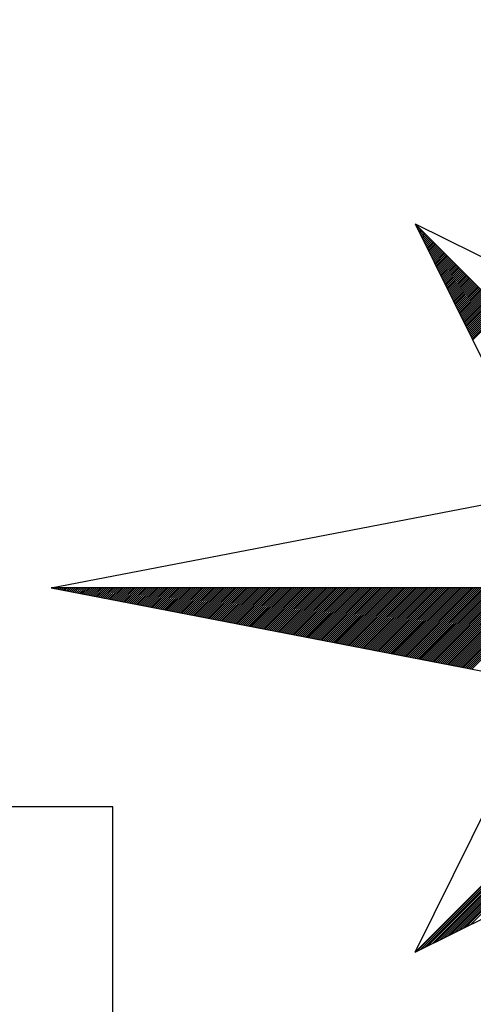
# Model space of a CAD drawing. Header units: metres. Extents: x 183400 to 184400, y 422200 to 427800.
# Tile 163 of 221: x 183958 to 183968, y 426558 to 426578. Entities that reach past the tile are written whole.
import ezdxf

# ---------------------------------------------------------------- set-up
doc = ezdxf.new("R2010")
doc.units = ezdxf.units.M
for name, color, linetype in [('N_MK2', 7, 'Continuous'), ('방위표', 7, 'Continuous'), ('일람표', 7, 'Continuous')]:
    doc.layers.add(name, color=color, linetype=linetype)

# ---------------------------------------------------------------- blocks, each defined once
blk = doc.blocks.new('N_MK2')
at = {"layer": '방위표', "color": 7, "linetype": 'Continuous'}
blk.add_lwpolyline([(-106.029, 0), (-33.696, -13.958), (0, 0), (-53.049, -53.048), (-13.958, -33.696), (0, 0), (0, -106.029), (13.958, -33.696), (0, 0), (53.048, -53.049), (33.696, -13.958), (0, 0), (106.028, 0), (33.696, 13.958), (0, 0), (53.049, 53.049), (13.958, 33.696), (0, 0), (0, 133.028), (-13.958, 33.696), (0, 0), (-53.049, 53.049), (-33.696, 13.958), (0, 0)], close=True, dxfattribs=at)
for points in [[(-53.049, 53.049), (-13.958, 33.696)], [(-53.001, 52.952), (-52.977, 52.977)], [(-52.907, 52.763), (-52.835, 52.835)], [(-52.814, 52.574), (-52.694, 52.694)], [(-52.72, 52.385), (-52.552, 52.552)], [(-52.626, 52.196), (-52.411, 52.411)], [(-52.533, 52.006), (-52.27, 52.27)], [(-52.439, 51.817), (-52.128, 52.128)], [(-52.345, 51.628), (-51.987, 51.987)], [(-52.252, 51.439), (-51.845, 51.845)], [(-52.158, 51.25), (-51.704, 51.704)], [(-52.064, 51.06), (-51.562, 51.562)], [(-51.971, 50.871), (-51.421, 51.421)], [(-51.877, 50.682), (-51.28, 51.28)], [(-51.784, 50.493), (-51.138, 51.138)], [(-51.69, 50.304), (-50.997, 50.997)], [(-51.596, 50.114), (-50.855, 50.855)], [(-51.503, 49.925), (-50.714, 50.714)], [(-51.409, 49.736), (-50.572, 50.572)], [(-51.315, 49.547), (-50.431, 50.431)], [(-51.222, 49.358), (-50.29, 50.29)], [(-51.128, 49.169), (-50.148, 50.148)], [(-51.034, 48.979), (-50.007, 50.007)], [(-50.941, 48.79), (-49.865, 49.865)], [(-50.847, 48.601), (-49.724, 49.724)], [(-50.753, 48.412), (-49.583, 49.583)], [(-50.66, 48.223), (-49.441, 49.441)], [(-50.566, 48.033), (-49.3, 49.3)], [(-50.472, 47.844), (-49.158, 49.158)], [(-50.379, 47.655), (-49.017, 49.017)], [(-50.285, 47.466), (-48.875, 48.875)], [(-50.191, 47.277), (-48.734, 48.734)], [(-50.098, 47.088), (-48.593, 48.593)], [(-50.004, 46.898), (-48.451, 48.451)], [(-49.91, 46.709), (-48.31, 48.31)], [(-49.817, 46.52), (-48.168, 48.168)], [(-49.723, 46.331), (-48.027, 48.027)], [(-49.629, 46.142), (-47.885, 47.885)], [(-49.536, 45.952), (-47.744, 47.744)], [(-49.442, 45.763), (-47.603, 47.603)], [(-49.348, 45.574), (-47.461, 47.461)], [(-49.255, 45.385), (-47.32, 47.32)], [(-49.161, 45.196), (-47.178, 47.178)], [(-49.067, 45.007), (-47.037, 47.037)], [(-48.974, 44.817), (-46.896, 46.896)], [(-48.88, 44.628), (-46.754, 46.754)], [(-48.786, 44.439), (-46.613, 46.613)], [(-48.693, 44.25), (-46.471, 46.471)], [(-48.599, 44.061), (-46.33, 46.33)], [(-48.505, 43.871), (-46.188, 46.188)], [(-48.412, 43.682), (-46.047, 46.047)], [(-48.318, 43.493), (-45.906, 45.906)], [(-48.224, 43.304), (-45.764, 45.764)], [(-48.131, 43.115), (-45.623, 45.623)], [(-48.037, 42.926), (-45.481, 45.481)], [(-47.943, 42.736), (-45.34, 45.34)], [(-47.85, 42.547), (-45.198, 45.198)], [(-47.756, 42.358), (-45.057, 45.057)], [(-47.662, 42.169), (-44.916, 44.916)], [(-47.569, 41.98), (-44.774, 44.774)], [(-47.475, 41.79), (-44.633, 44.633)], [(-47.381, 41.601), (-44.491, 44.491)], [(-47.288, 41.412), (-44.35, 44.35)], [(-47.194, 41.223), (-44.209, 44.209)], [(-47.101, 41.034), (-44.067, 44.067)], [(-47.007, 40.845), (-43.926, 43.926)], [(-46.913, 40.655), (-43.784, 43.784)], [(-46.82, 40.466), (-43.643, 43.643)], [(-46.726, 40.277), (-43.501, 43.501)], [(-46.632, 40.088), (-43.36, 43.36)], [(-46.539, 39.899), (-43.219, 43.219)], [(-46.445, 39.709), (-43.077, 43.077)], [(-46.351, 39.52), (-42.936, 42.936)], [(-46.258, 39.331), (-42.794, 42.794)], [(-46.164, 39.142), (-42.653, 42.653)], [(-46.07, 38.953), (-42.511, 42.511)], [(-45.977, 38.763), (-42.37, 42.37)], [(-45.883, 38.574), (-42.229, 42.229)], [(-45.789, 38.385), (-42.087, 42.087)], [(-45.696, 38.196), (-41.946, 41.946)], [(-45.602, 38.007), (-41.804, 41.804)], [(-45.508, 37.818), (-41.663, 41.663)], [(-45.415, 37.628), (-41.522, 41.522)], [(-45.321, 37.439), (-41.38, 41.38)], [(-45.227, 37.25), (-41.239, 41.239)], [(-45.134, 37.061), (-41.097, 41.097)], [(-45.04, 36.872), (-40.956, 40.956)], [(-44.946, 36.682), (-40.814, 40.814)], [(-44.853, 36.493), (-40.673, 40.673)], [(-44.759, 36.304), (-40.532, 40.532)], [(-44.665, 36.115), (-40.39, 40.39)], [(-106.029, 0), (-33.696, 13.958)], [(-105.966, -0.012), (-105.953, 0)], [(-105.728, -0.058), (-105.67, 0)], [(-105.491, -0.104), (-105.388, 0)], [(-105.254, -0.149), (-105.105, 0)], [(-105.017, -0.195), (-104.822, 0)], [(-104.78, -0.241), (-104.539, 0)], [(-104.543, -0.287), (-104.256, 0)], [(-104.306, -0.332), (-103.973, 0)], [(-104.069, -0.378), (-103.691, 0)], [(-103.832, -0.424), (-103.408, 0)], [(-103.595, -0.47), (-103.125, 0)], [(-103.358, -0.516), (-102.842, 0)], [(-103.12, -0.561), (-102.559, 0)], [(-102.883, -0.607), (-102.276, 0)], [(-102.646, -0.653), (-101.994, 0)], [(-102.409, -0.699), (-101.711, 0)], [(-102.172, -0.744), (-101.428, 0)], [(-101.935, -0.79), (-101.145, 0)], [(-101.698, -0.836), (-100.862, 0)], [(-101.461, -0.882), (-100.579, 0)], [(-101.224, -0.927), (-100.296, 0)], [(-100.987, -0.973), (-100.014, 0)], [(-100.75, -1.019), (-99.731, 0)], [(-100.512, -1.065), (-99.448, 0)], [(-100.275, -1.11), (-99.165, 0)], [(-100.038, -1.156), (-98.882, 0)], [(-99.801, -1.202), (-98.599, 0)], [(-99.564, -1.248), (-98.317, 0)], [(-99.327, -1.293), (-98.034, 0)], [(-99.09, -1.339), (-97.751, 0)], [(-98.853, -1.385), (-97.468, 0)], [(-98.616, -1.431), (-97.185, 0)], [(-98.379, -1.476), (-96.902, 0)], [(-98.142, -1.522), (-96.619, 0)], [(-97.904, -1.568), (-96.337, 0)], [(-97.667, -1.614), (-96.054, 0)], [(-97.43, -1.659), (-95.771, 0)], [(-97.193, -1.705), (-95.488, 0)], [(-96.956, -1.751), (-95.205, 0)], [(-96.719, -1.797), (-94.922, 0)], [(-96.482, -1.842), (-94.64, 0)], [(-96.245, -1.888), (-94.357, 0)], [(-96.008, -1.934), (-94.074, 0)], [(-95.771, -1.98), (-93.791, 0)], [(-95.534, -2.025), (-93.508, 0)], [(-95.296, -2.071), (-93.225, 0)], [(-95.059, -2.117), (-92.943, 0)], [(-94.822, -2.163), (-92.66, 0)], [(-94.585, -2.208), (-92.377, 0)], [(-94.348, -2.254), (-92.094, 0)], [(-94.111, -2.3), (-91.811, 0)], [(-93.874, -2.346), (-91.528, 0)], [(-93.637, -2.391), (-91.245, 0)], [(-93.4, -2.437), (-90.963, 0)], [(-93.163, -2.483), (-90.68, 0)], [(-92.926, -2.529), (-90.397, 0)], [(-92.688, -2.574), (-90.114, 0)], [(-92.451, -2.62), (-89.831, 0)], [(-92.214, -2.666), (-89.548, 0)], [(-91.977, -2.712), (-89.266, 0)], [(-91.74, -2.757), (-88.983, 0)], [(-91.503, -2.803), (-88.7, 0)], [(-91.266, -2.849), (-88.417, 0)], [(-91.029, -2.895), (-88.134, 0)], [(-90.792, -2.94), (-87.851, 0)], [(-90.555, -2.986), (-87.569, 0)], [(-90.317, -3.032), (-87.286, 0)], [(-90.08, -3.078), (-87.003, 0)], [(-89.843, -3.123), (-86.72, 0)], [(-89.606, -3.169), (-86.437, 0)], [(-89.369, -3.215), (-86.154, 0)], [(-89.132, -3.261), (-85.871, 0)], [(-88.895, -3.306), (-85.589, 0)], [(-88.658, -3.352), (-85.306, 0)], [(-88.421, -3.398), (-85.023, 0)], [(-88.184, -3.444), (-84.74, 0)], [(-87.947, -3.489), (-84.457, 0)], [(-87.709, -3.535), (-84.174, 0)], [(-87.472, -3.581), (-83.892, 0)], [(-87.235, -3.627), (-83.609, 0)], [(-86.998, -3.672), (-83.326, 0)], [(-86.761, -3.718), (-83.043, 0)], [(-86.524, -3.764), (-82.76, 0)], [(-86.287, -3.81), (-82.477, 0)], [(-86.05, -3.855), (-82.194, 0)], [(-85.813, -3.901), (-81.912, 0)], [(-85.576, -3.947), (-81.629, 0)], [(-85.339, -3.993), (-81.346, 0)], [(-85.101, -4.038), (-81.063, 0)], [(-84.864, -4.084), (-80.78, 0)], [(-84.627, -4.13), (-80.497, 0)], [(-84.39, -4.176), (-80.215, 0)], [(-84.153, -4.221), (-79.932, 0)], [(-83.916, -4.267), (-79.649, 0)], [(-83.679, -4.313), (-79.366, 0)], [(-83.442, -4.359), (-79.083, 0)], [(-83.205, -4.404), (-78.8, 0)], [(-82.968, -4.45), (-78.518, 0)], [(-82.731, -4.496), (-78.235, 0)], [(-82.493, -4.542), (-77.952, 0)], [(-82.256, -4.587), (-77.669, 0)], [(-82.019, -4.633), (-77.386, 0)], [(-81.782, -4.679), (-77.103, 0)], [(-81.545, -4.725), (-76.82, 0)], [(-81.308, -4.77), (-76.538, 0)], [(-81.071, -4.816), (-76.255, 0)], [(-80.834, -4.862), (-75.972, 0)], [(-80.597, -4.908), (-75.689, 0)], [(-80.36, -4.953), (-75.406, 0)], [(-80.123, -4.999), (-75.123, 0)], [(-79.885, -5.045), (-74.841, 0)], [(-79.648, -5.091), (-74.558, 0)], [(-79.411, -5.136), (-74.275, 0)], [(-79.174, -5.182), (-73.992, 0)], [(-78.937, -5.228), (-73.709, 0)], [(-78.7, -5.274), (-73.426, 0)], [(-78.463, -5.319), (-73.143, 0)], [(-78.226, -5.365), (-72.861, 0)], [(-77.989, -5.411), (-72.578, 0)], [(-77.752, -5.457), (-72.295, 0)], [(-77.515, -5.502), (-72.012, 0)], [(-77.277, -5.548), (-71.729, 0)], [(-77.04, -5.594), (-71.446, 0)], [(-76.803, -5.64), (-71.164, 0)], [(-76.566, -5.685), (-70.881, 0)], [(-76.329, -5.731), (-70.598, 0)], [(-76.092, -5.777), (-70.315, 0)], [(-75.855, -5.823), (-70.032, 0)], [(-75.618, -5.868), (-69.749, 0)], [(-75.381, -5.914), (-69.467, 0)], [(-75.144, -5.96), (-69.184, 0)], [(-74.907, -6.006), (-68.901, 0)], [(-74.669, -6.051), (-68.618, 0)], [(-74.432, -6.097), (-68.335, 0)], [(-74.195, -6.143), (-68.052, 0)], [(-73.958, -6.189), (-67.769, 0)], [(-73.721, -6.234), (-67.487, 0)], [(-73.484, -6.28), (-67.204, 0)], [(-73.247, -6.326), (-66.921, 0)], [(-73.01, -6.372), (-66.638, 0)], [(-72.773, -6.417), (-66.355, 0)], [(-72.536, -6.463), (-66.072, 0)], [(-72.298, -6.509), (-65.79, 0)], [(-72.061, -6.555), (-65.507, 0)], [(-71.824, -6.6), (-65.224, 0)], [(-71.587, -6.646), (-64.941, 0)], [(-71.35, -6.692), (-64.658, 0)], [(-71.113, -6.738), (-64.375, 0)], [(-70.876, -6.783), (-64.093, 0)], [(-70.639, -6.829), (-63.81, 0)], [(-70.402, -6.875), (-63.527, 0)], [(-70.165, -6.921), (-63.244, 0)], [(-69.928, -6.966), (-62.961, 0)], [(-69.69, -7.012), (-62.678, 0)], [(-69.453, -7.058), (-62.395, 0)], [(-69.216, -7.104), (-62.113, 0)], [(-68.979, -7.149), (-61.83, 0)], [(-68.742, -7.195), (-61.547, 0)], [(-68.505, -7.241), (-61.264, 0)], [(-68.268, -7.287), (-60.981, 0)], [(-68.031, -7.332), (-60.698, 0)], [(-67.794, -7.378), (-60.416, 0)], [(-67.557, -7.424), (-60.133, 0)], [(-67.32, -7.47), (-59.85, 0)], [(-67.082, -7.515), (-59.567, 0)], [(-66.845, -7.561), (-59.284, 0)], [(-66.608, -7.607), (-59.001, 0)], [(-66.371, -7.653), (-58.718, 0)], [(-66.134, -7.698), (-58.436, 0)], [(-65.897, -7.744), (-58.153, 0)], [(-65.66, -7.79), (-57.87, 0)], [(-65.423, -7.836), (-57.587, 0)], [(-65.186, -7.881), (-57.304, 0)], [(-64.949, -7.927), (-57.021, 0)], [(-64.712, -7.973), (-56.739, 0)], [(-64.474, -8.019), (-56.456, 0)], [(-64.237, -8.064), (-56.173, 0)], [(-64, -8.11), (-55.89, 0)], [(-63.763, -8.156), (-55.607, 0)], [(-63.526, -8.202), (-55.324, 0)], [(-63.289, -8.247), (-55.042, 0)], [(-63.052, -8.293), (-54.759, 0)], [(-62.815, -8.339), (-54.476, 0)], [(-62.578, -8.385), (-54.193, 0)], [(-62.341, -8.43), (-53.91, 0)], [(-62.104, -8.476), (-53.627, 0)], [(-61.866, -8.522), (-53.344, 0)], [(-61.629, -8.568), (-53.062, 0)], [(-61.392, -8.613), (-52.779, 0)], [(-61.155, -8.659), (-52.496, 0)], [(-60.918, -8.705), (-52.213, 0)], [(-60.681, -8.751), (-51.93, 0)], [(-60.444, -8.796), (-51.647, 0)], [(-60.207, -8.842), (-51.365, 0)], [(-59.97, -8.888), (-51.082, 0)], [(-59.733, -8.934), (-50.799, 0)], [(-59.496, -8.979), (-50.516, 0)], [(-59.258, -9.025), (-50.233, 0)], [(-59.021, -9.071), (-49.95, 0)], [(-58.784, -9.117), (-49.667, 0)], [(-58.547, -9.163), (-49.385, 0)], [(-58.31, -9.208), (-49.102, 0)], [(-58.073, -9.254), (-48.819, 0)], [(-57.836, -9.3), (-48.536, 0)], [(-57.599, -9.346), (-48.253, 0)], [(-57.362, -9.391), (-47.97, 0)], [(-57.125, -9.437), (-47.688, 0)], [(-56.888, -9.483), (-47.405, 0)], [(-56.65, -9.529), (-47.122, 0)], [(-56.413, -9.574), (-46.839, 0)], [(-56.176, -9.62), (-46.556, 0)], [(-55.939, -9.666), (-46.273, 0)], [(-55.702, -9.712), (-45.991, 0)], [(-55.465, -9.757), (-45.708, 0)], [(-55.228, -9.803), (-45.425, 0)], [(-54.991, -9.849), (-45.142, 0)], [(-54.754, -9.895), (-44.859, 0)], [(-54.517, -9.94), (-44.576, 0)], [(-54.279, -9.986), (-44.293, 0)], [(-54.042, -10.032), (-44.011, 0)], [(-53.805, -10.078), (-43.728, 0)], [(-53.568, -10.123), (-43.445, 0)], [(-53.331, -10.169), (-43.162, 0)], [(-53.094, -10.215), (-42.879, 0)], [(-52.857, -10.261), (-42.596, 0)], [(-52.62, -10.306), (-42.314, 0)], [(-52.383, -10.352), (-42.031, 0)], [(-52.146, -10.398), (-41.748, 0)], [(-51.909, -10.444), (-41.465, 0)], [(-51.671, -10.489), (-41.182, 0)], [(-51.434, -10.535), (-40.899, 0)], [(-51.197, -10.581), (-40.617, 0)], [(-50.96, -10.627), (-40.334, 0)], [(-50.723, -10.672), (-40.051, 0)], [(-50.486, -10.718), (-39.768, 0)], [(-50.249, -10.764), (-39.485, 0)], [(-50.012, -10.81), (-39.202, 0)], [(-49.775, -10.855), (-38.919, 0)], [(-49.538, -10.901), (-38.637, 0)], [(-49.301, -10.947), (-38.354, 0)], [(-49.063, -10.993), (-38.071, 0)], [(-48.826, -11.038), (-37.788, 0)], [(-48.589, -11.084), (-37.505, 0)], [(-48.352, -11.13), (-37.222, 0)], [(-48.115, -11.176), (-36.94, 0)], [(-47.878, -11.221), (-36.657, 0)], [(-47.641, -11.267), (-36.374, 0)], [(-47.404, -11.313), (-36.091, 0)], [(-47.167, -11.359), (-35.808, 0)], [(-46.93, -11.404), (-35.525, 0)], [(-46.693, -11.45), (-35.242, 0)], [(-46.455, -11.496), (-34.96, 0)], [(-46.218, -11.542), (-34.677, 0)], [(-45.981, -11.587), (-34.394, 0)], [(-45.744, -11.633), (-34.111, 0)], [(-45.507, -11.679), (-33.828, 0)], [(-45.27, -11.725), (-33.545, 0)], [(-45.033, -11.77), (-33.263, 0)], [(-44.796, -11.816), (-32.98, 0)], [(-52.823, -52.936), (-0.08, -0.193)], [(-52.263, -52.659), (-0.28, -0.676)], [(-51.703, -52.382), (-0.48, -1.159)], [(-51.143, -52.104), (-0.68, -1.641)], [(-50.583, -51.827), (-0.88, -2.124)], [(-50.023, -51.55), (-1.08, -2.607)], [(-49.463, -51.273), (-1.28, -3.09)], [(-48.902, -50.995), (-1.48, -3.573)], [(-48.342, -50.718), (-1.68, -4.056)], [(-47.782, -50.441), (-1.88, -4.539)], [(-47.222, -50.163), (-2.08, -5.021)], [(-46.662, -49.886), (-2.28, -5.504)], [(-46.102, -49.609), (-2.48, -5.987)], [(-45.542, -49.331), (-2.68, -6.47)], [(-44.981, -49.054), (-2.88, -6.953)], [(-53.049, -53.048), (-33.696, -13.958)]]:
    blk.add_lwpolyline(points, dxfattribs=at)

msp = doc.modelspace()

# ---------------------------------------------------------------- linework, layer by layer
at = {"layer": '일람표', "linetype": 'Continuous', "flags": 128}
msp.add_lwpolyline([(183936.781, 426546.585), (183960.219, 426546.585), (183960.219, 426562.21), (183936.781, 426562.21)], close=True, dxfattribs=at)

# ---------------------------------------------------------------- block references
at = {"layer": 'N_MK2', "linetype": 'Continuous', "lineweight": 15, "xscale": 0.1399996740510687, "yscale": 0.1399996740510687, "zscale": 0.139999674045}
msp.add_blockref('N_MK2', (183973.805, 426566.673), dxfattribs=at)

doc.saveas('drawing.dxf')
